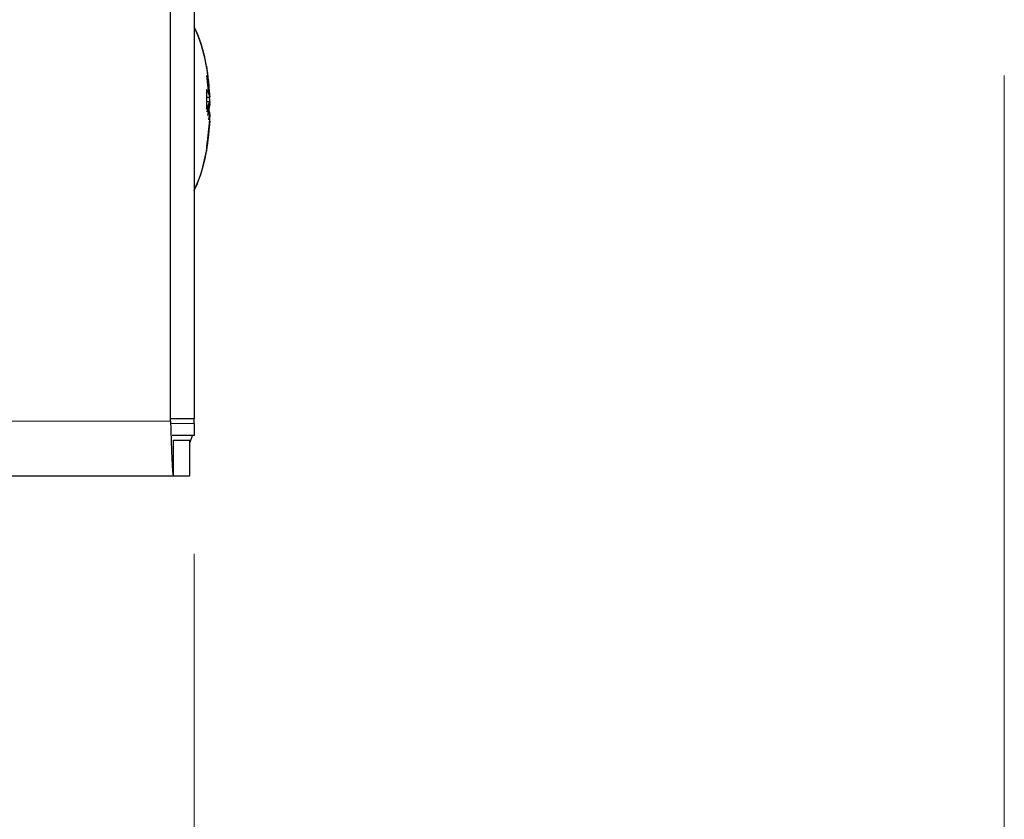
# Model space of a CAD drawing. Header units: millimetres. Extents: x 1 to 419, y 2 to 295.
# Tile 31 of 56: x 171.51 to 179.81, y 129.95 to 136.7. Entities that reach past the tile are written whole.
import ezdxf

# ---------------------------------------------------------------- set-up
doc = ezdxf.new("R2010")
doc.units = ezdxf.units.MM
doc.styles.add('SLDTEXTSTYLE0', font='TXT', dxfattribs={"width": 0.605})
doc.dimstyles.new('SLDDIMSTYLE1', dxfattribs={"dimtxt": 2.5, "dimasz": 3, "dimexe": 0, "dimexo": 0.0625, "dimtad": 1, "dimlfac": 5, "dimrnd": 1e-09, "dimzin": 12, "dimdsep": 46, "dimtxsty": 'SLDTEXTSTYLE0', "dimsah": 1, "dimcen": 0.09, "dimadec": 0, "dimazin": 3, "dimtfac": 1, "dimtofl": 0, "dimtmove": 0, "dimatfit": 3, "dimfxl": 1, "dimfrac": 2, "dimtolj": 1, "dimtzin": 12, "dimarcsym": 0})
doc.dimstyles.new('SLDDIMSTYLE4', dxfattribs={"dimtxt": 2.5, "dimasz": 3, "dimexe": 0, "dimexo": 0.0625, "dimtad": 1, "dimdec": 0, "dimlfac": 5, "dimrnd": 1e-09, "dimzin": 12, "dimdsep": 46, "dimtxsty": 'SLDTEXTSTYLE0', "dimsah": 1, "dimcen": 0.09, "dimadec": 0, "dimazin": 3, "dimtfac": 1, "dimtofl": 0, "dimtmove": 0, "dimatfit": 3, "dimfxl": 1, "dimfrac": 2, "dimtolj": 1, "dimtzin": 12, "dimarcsym": 0})

# ---------------------------------------------------------------- blocks, each defined once
blk = doc.blocks.new('_D_6')
at = {"color": 7, "linetype": 'Continuous', "lineweight": 18}
for p, q in [((96.8602, 149.0152), (96.8602, 109.7575)), ((179.8134, 136.2289), (179.8134, 109.7575)), ((96.8602, 110.7575), (179.8134, 110.7575))]:
    blk.add_line(p, q, dxfattribs=at)
for points in [[(96.8602, 110.7575), (99.8602, 110.2575), (99.8602, 111.2575)], [(179.8134, 110.7575), (176.8134, 111.2575), (176.8134, 110.2575)]]:
    blk.add_solid(points, dxfattribs=at)
at = {"color": 7, "linetype": 'Continuous', "lineweight": 18, "char_height": 2.5, "attachment_point": 1, "style": 'SLDTEXTSTYLE0'}
for s, insert in [('mm (16,3 in)', (132.0243, 113.9802)), ('415', (125.3576, 113.9802))]:
    blk.add_mtext(s, dxfattribs=dict(at, insert=insert))
blk = doc.blocks.new('_D_7')
at = {"color": 7, "linetype": 'Continuous', "lineweight": 18}
for p, q in [((101.778, 132.3089), (101.778, 119.5012)), ((172.978, 132.1889), (172.978, 119.5012)), ((101.778, 120.5012), (172.978, 120.5012))]:
    blk.add_line(p, q, dxfattribs=at)
for points in [[(101.778, 120.5012), (104.778, 120.0012), (104.778, 121.0012)], [(172.978, 120.5012), (169.978, 121.0012), (169.978, 120.0012)]]:
    blk.add_solid(points, dxfattribs=at)
at = {"color": 7, "linetype": 'Continuous', "lineweight": 18, "char_height": 2.5, "attachment_point": 1, "style": 'SLDTEXTSTYLE0'}
for s, insert in [('mm (14 in)', (132.4978, 123.7239)), ('356', (125.8311, 123.7239))]:
    blk.add_mtext(s, dxfattribs=dict(at, insert=insert))

msp = doc.modelspace()

# ---------------------------------------------------------------- linework, layer by layer
at = {"color": 7, "linetype": 'Continuous', "lineweight": 25}
for p, q in [((172.778, 133.3089), (172.778, 157.1889)), ((172.978, 157.1689), (172.978, 133.3289)), ((173.0812, 136.3079), (173.1092, 136.0455)), ((173.0812, 136.2287), (173.0994, 136.0706)), ((173.0901, 136.2251), (173.1047, 136.0906)), ((173.0812, 136.1091), (173.0812, 135.9537)), ((173.0944, 136.1363), (173.0991, 136.0928)), ((173.0812, 136.0455), (173.1092, 136.0455)), ((173.1043, 136.0455), (173.1092, 136.0005)), ((173.1092, 136.0078), (173.1057, 136.0455)), ((173.0812, 135.9441), (173.1092, 136.0078)), ((173.0812, 136.0078), (173.1092, 136.0078)), ((173.0812, 135.9732), (173.1092, 135.8954)), ((173.0812, 135.9537), (173.1092, 135.89)), ((173.1092, 135.9859), (173.0972, 135.9287)), ((173.1092, 135.9119), (173.1014, 135.9489)), ((173.0812, 135.5899), (173.1092, 135.8523)), ((173.0956, 135.921), (173.0891, 135.8903)), ((173.0936, 135.9119), (173.1092, 135.9119)), ((173.1092, 135.842), (173.1015, 135.7669)), ((173.1023, 135.8523), (173.1092, 135.9119)), ((173.0979, 135.731), (173.0945, 135.6959)), ((173.0812, 135.6276), (173.0812, 135.5899)), ((172.978, 133.3289), (172.778, 133.3289)), ((172.978, 133.2889), (172.978, 133.3289)), ((172.978, 133.2889), (172.978, 133.1889)), ((172.978, 133.1889), (172.7903, 133.1889)), ((172.8005, 133.1489), (172.8005, 132.8489)), ((172.8005, 133.1489), (172.9391, 133.1489)), ((172.9391, 133.1489), (172.94, 133.1489)), ((172.94, 132.8489), (172.94, 133.1489)), ((102.2663, 132.8489), (172.8005, 132.8489)), ((172.8005, 132.8489), (172.9391, 132.8489)), ((172.94, 132.8489), (172.9391, 132.8489))]:
    msp.add_line(p, q, dxfattribs=at)
at = {"color": 8, "linetype": 'Continuous', "lineweight": 18}
for p, q in [((102.238, 133.3089), (172.778, 133.3089)), ((172.7798, 133.2889), (172.978, 133.2889)), ((172.9391, 132.8489), (172.9391, 133.1489))]:
    msp.add_line(p, q, dxfattribs=at)
at = {"color": 7, "linetype": 'Continuous', "lineweight": 25, "flags": 128}
msp.add_lwpolyline([(172.94, 133.1259), (172.943, 133.1329), (172.9621, 133.1889)], dxfattribs=at)
at = {"color": 7, "linetype": 'Continuous', "lineweight": 25}
for major_axis, start_param, end_param in [((0, 0.9), 4.924355, 5.587202), ((0, 0.9), 5.134678, 5.587202), ((0, 0.9), 5.138629, 5.587202), ((0, 0.9), 5.132488, 5.587202), ((0, 0.9), 5.034409, 5.138629), ((0, -0.9), 0.695984, 1.362255), ((0, -0.9), 0.695984, 1.191231), ((0, -0.9), 1.186591, 1.254729), ((0, -0.9), 0.695984, 1.14079), ((0, -0.9), 0.695984, 1.139054)]:
    msp.add_ellipse((172.7382, 135.9489), major_axis=major_axis, ratio=0.415556, start_param=start_param, end_param=end_param, dxfattribs=at)
for points, knots in [([(173.1092, 136.0455), (173.1045, 136.0632), (173.0988, 136.0846), (173.0837, 136.1056), (173.0812, 136.1091)], [0, 0, 0, 0, 0.831243, 1, 1, 1, 1]), ([(173.1092, 136.0005), (173.1045, 135.9775), (173.0988, 135.9497), (173.0837, 135.9224), (173.0812, 135.9177)], [0, 0, 0, 0, 0.8312431, 1, 1, 1, 1]), ([(173.1092, 135.8954), (173.1045, 135.8233), (173.0988, 135.7367), (173.0837, 135.6512), (173.0812, 135.6368)], [0, 0, 0, 0, 0.831243, 1, 1, 1, 1]), ([(173.1092, 135.89), (173.1045, 135.8169), (173.0988, 135.729), (173.0837, 135.6423), (173.0812, 135.6276)], [0, 0, 0, 0, 0.8312431, 1, 1, 1, 1])]:
    msp.add_open_spline(points, degree=3, knots=knots, dxfattribs=at)
msp.add_open_spline([(172.778, 133.3089), (172.7799, 133.2486), (172.7836, 133.1281), (172.7892, 132.976), (172.7949, 132.8696), (172.7986, 132.8558), (172.8005, 132.8489)], degree=3, dxfattribs=at)

# ---------------------------------------------------------------- dimensions: what is measured, and where the dimension line sits
at = {"color": 7, "linetype": 'Continuous', "lineweight": 18}
for base, p1, p2, text, dimstyle, picture, middle in [((179.8134, 110.7575), (96.8602, 150.0152), (179.8134, 137.2289), '<> mm (16,3 in)', 'SLDDIMSTYLE4', '_D_6', (138.3368, 110.7575)), ((172.978, 120.5012), (101.778, 133.3089), (172.978, 133.1889), '<> mm (14 in)', 'SLDDIMSTYLE1', '_D_7', (137.378, 120.5012))]:
    dim = msp.add_linear_dim(base=base, p1=p1, p2=p2, text=text, dimstyle=dimstyle, dxfattribs=at)
    dim.commit()
    dim.dimension.update_dxf_attribs({"geometry": picture, "text_midpoint": middle, "dimtype": 160})

doc.saveas('drawing.dxf')
